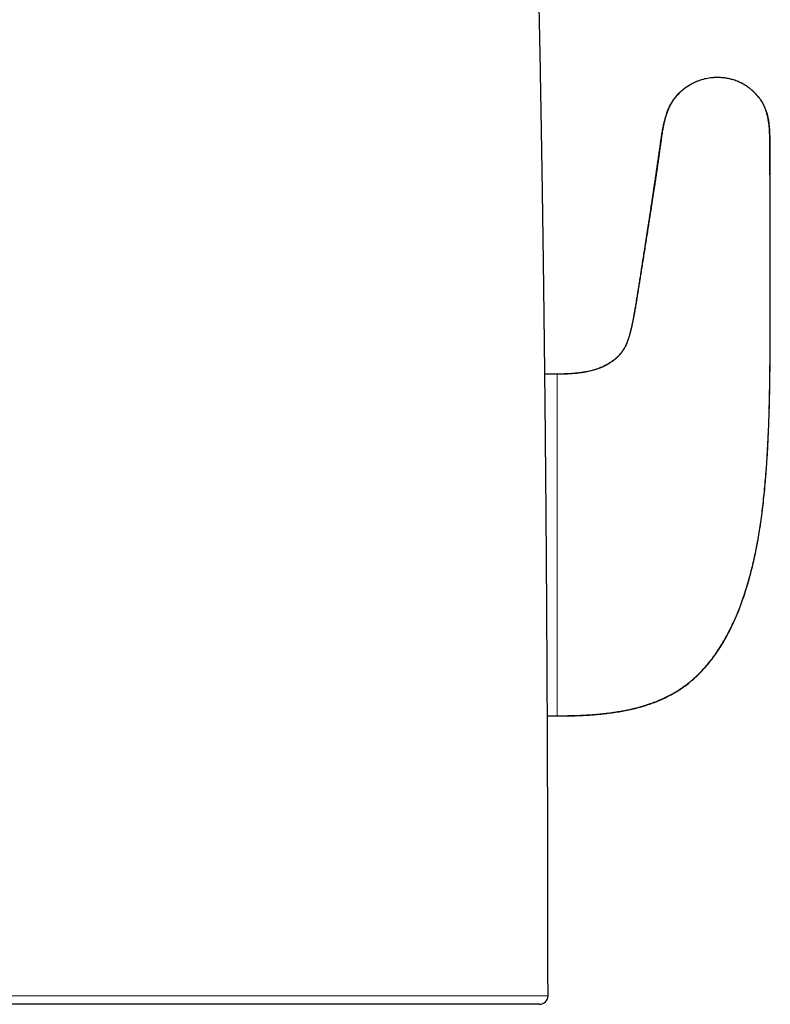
# Model space of a CAD drawing. Header units: millimetres. Extents: x 8 to 811, y 12 to 917.
# Tile 42 of 68: x 381 to 417, y 624 to 671. Entities that reach past the tile are written whole.
import ezdxf

# ---------------------------------------------------------------- set-up
doc = ezdxf.new("R2010")
doc.units = ezdxf.units.MM

msp = doc.modelspace()

# ---------------------------------------------------------------- linework, layer by layer
at = {"color": 7, "linetype": 'Continuous', "lineweight": 30}
for p, q in [((414.151, 667.801), (414.086, 667.803)), ((414.444, 667.781), (414.285, 667.796)), ((406.584, 653.892), (405.999, 653.892)), ((406.584, 653.883), (405.999, 653.883)), ((406.118, 637.864), (406.584, 637.864)), ((406.118, 637.854), (406.584, 637.854))]:
    msp.add_line(p, q, dxfattribs=at)
msp.add_arc((405.747, 624.728), 0.4, 270, 0.0078, dxfattribs=at)
for points, knots in [([(406.147, 624.728), (406.147, 624.945), (406.147, 625.506), (406.146, 626.409), (406.145, 627.432), (406.144, 628.441), (406.143, 629.432), (406.141, 630.404), (406.139, 631.358), (406.137, 632.299), (406.135, 633.287), (406.132, 634.318), (406.128, 635.393), (406.124, 636.451), (406.12, 637.493), (406.115, 638.519), (406.111, 639.529), (406.106, 640.524), (406.1, 641.503), (406.094, 642.468), (406.089, 643.417), (406.082, 644.351), (406.076, 645.254), (406.07, 646.126), (406.063, 646.968), (406.057, 647.797), (406.05, 648.614), (406.043, 649.435), (406.035, 650.259), (406.028, 651.087), (406.02, 651.901), (406.012, 652.702), (406.003, 653.49), (405.994, 654.311), (405.985, 655.163), (405.975, 656.044), (405.964, 656.908), (405.953, 657.762), (405.943, 658.604), (405.931, 659.436), (405.92, 660.251), (405.909, 661.05), (405.897, 661.833), (405.886, 662.6), (405.874, 663.366), (405.862, 664.13), (405.849, 664.892), (405.837, 665.637), (405.824, 666.366), (405.812, 667.079), (405.8, 667.763), (405.788, 668.419), (405.776, 669.049), (405.764, 669.664), (405.752, 670.266), (405.74, 670.855), (405.729, 671.431), (405.717, 671.995), (405.705, 672.545), (405.694, 673.083), (405.682, 673.606), (405.671, 674.114), (405.66, 674.607), (405.649, 675.088), (405.638, 675.579), (405.626, 676.078), (405.614, 676.585), (405.602, 677.077), (405.59, 677.556), (405.578, 678.021), (405.567, 678.472), (405.555, 678.91), (405.544, 679.342), (405.533, 679.766), (405.522, 680.183), (405.511, 680.586), (405.5, 680.975), (405.49, 681.351), (405.48, 681.723), (405.469, 682.091), (405.459, 682.454), (405.449, 682.802), (405.439, 683.134), (405.43, 683.45), (405.421, 683.749), (405.412, 684.031), (405.404, 684.3), (405.396, 684.556), (405.389, 684.799), (405.382, 685.03), (405.375, 685.247), (405.369, 685.449), (405.363, 685.637), (405.357, 685.811), (405.352, 685.971), (405.347, 686.119), (405.343, 686.26), (405.338, 686.401), (405.334, 686.546), (405.329, 686.695), (405.324, 686.848), (405.319, 687.001), (405.314, 687.154), (405.309, 687.305), (405.304, 687.463), (405.298, 687.63), (405.292, 687.811), (405.285, 688.003), (405.279, 688.203), (405.272, 688.41), (405.264, 688.631), (405.256, 688.865), (405.247, 689.112), (405.238, 689.388), (405.227, 689.692), (405.215, 690.024), (405.203, 690.369), (405.189, 690.749), (405.173, 691.168), (405.156, 691.625), (405.138, 692.098), (405.12, 692.587), (405.1, 693.092), (405.08, 693.613), (405.058, 694.148), (405.036, 694.698), (405.012, 695.263), (404.988, 695.841), (404.963, 696.433), (404.937, 697.026), (404.911, 697.619), (404.884, 698.212), (404.857, 698.816), (404.828, 699.429), (404.799, 700.042), (404.77, 700.652), (404.74, 701.255), (404.71, 701.853), (404.681, 702.441), (404.651, 703.017), (404.62, 703.615), (404.587, 704.232), (404.552, 704.869), (404.518, 705.49), (404.483, 706.101), (404.449, 706.701), (404.414, 707.291), (404.38, 707.866), (404.346, 708.428), (404.312, 708.975), (404.279, 709.51), (404.244, 710.059), (404.208, 710.621), (404.17, 711.196), (404.133, 711.754), (404.096, 712.295), (404.06, 712.821), (404.028, 713.277), (404.001, 713.668), (403.977, 713.995), (403.954, 714.317), (403.931, 714.636), (403.907, 714.96), (403.882, 715.294), (403.856, 715.642), (403.829, 716.001), (403.8, 716.373), (403.77, 716.756), (403.739, 717.151), (403.707, 717.555), (403.674, 717.967), (403.639, 718.388), (403.604, 718.818), (403.564, 719.286), (403.521, 719.795), (403.474, 720.343), (403.424, 720.904), (403.373, 721.477), (403.32, 722.061), (403.26, 722.696), (403.195, 723.383), (403.123, 724.124), (403.048, 724.877), (402.97, 725.642), (402.89, 726.413), (402.807, 727.19), (402.721, 727.971), (402.632, 728.76), (402.555, 729.426), (402.492, 729.962), (402.445, 730.361), (402.398, 730.747), (402.353, 731.118), (402.309, 731.476), (402.266, 731.82), (402.223, 732.162), (402.18, 732.501), (402.137, 732.835), (402.095, 733.155), (402.055, 733.46), (402.017, 733.751), (401.98, 734.028), (401.944, 734.292), (401.91, 734.542), (401.878, 734.778), (401.847, 735.001), (401.819, 735.209), (401.791, 735.404), (401.766, 735.587), (401.742, 735.758), (401.719, 735.919), (401.698, 736.069), (401.678, 736.206), (401.66, 736.332), (401.645, 736.435), (401.633, 736.516), (401.624, 736.58), (401.616, 736.638), (401.608, 736.692), (401.6, 736.748), (401.592, 736.805), (401.582, 736.868), (401.572, 736.937), (401.561, 737.014), (401.548, 737.103), (401.533, 737.203), (401.517, 737.315), (401.496, 737.454), (401.471, 737.622), (401.442, 737.822), (401.409, 738.038), (401.375, 738.263), (401.34, 738.498), (401.303, 738.74), (401.263, 738.996), (401.222, 739.265), (401.178, 739.546), (401.132, 739.841), (401.078, 740.182), (401.017, 740.562), (400.951, 740.973), (400.886, 741.371), (400.819, 741.781), (400.75, 742.201), (400.678, 742.63), (400.609, 743.043), (400.541, 743.44), (400.476, 743.823), (400.41, 744.205), (400.344, 744.587), (400.278, 744.968), (400.229, 745.248), (400.197, 745.432), (400.181, 745.521), (400.167, 745.602), (400.155, 745.671), (400.145, 745.725), (400.138, 745.765), (400.133, 745.794), (400.129, 745.819), (400.123, 745.85), (400.116, 745.893), (400.105, 745.951), (400.092, 746.025), (400.077, 746.114), (400.058, 746.219), (400.037, 746.339), (400.014, 746.47), (399.988, 746.614), (399.961, 746.768), (399.931, 746.935), (399.899, 747.116), (399.864, 747.309), (399.827, 747.516), (399.788, 747.736), (399.746, 747.97), (399.701, 748.216), (399.655, 748.474), (399.607, 748.743), (399.561, 748.995), (399.532, 749.158), (399.519, 749.227)], [0, 0, 0, 0, 0.005186, 0.01346, 0.021627, 0.029688, 0.037645, 0.04536, 0.052976, 0.060496, 0.06792, 0.076633, 0.085215, 0.093665, 0.101986, 0.110179, 0.118247, 0.126191, 0.134012, 0.141713, 0.149294, 0.156758, 0.164106, 0.170929, 0.177651, 0.184274, 0.190799, 0.197227, 0.20394, 0.210547, 0.217049, 0.223448, 0.229744, 0.23594, 0.243114, 0.250152, 0.257056, 0.263828, 0.270603, 0.277245, 0.283756, 0.290137, 0.29639, 0.302518, 0.308521, 0.314742, 0.320828, 0.326782, 0.332604, 0.338298, 0.343866, 0.349001, 0.354026, 0.358943, 0.363754, 0.36846, 0.373062, 0.377562, 0.381961, 0.38626, 0.390461, 0.394492, 0.398431, 0.402278, 0.406035, 0.410196, 0.414244, 0.418179, 0.422003, 0.425718, 0.429325, 0.432825, 0.43622, 0.439665, 0.442997, 0.446218, 0.449328, 0.452329, 0.455222, 0.45825, 0.461153, 0.463933, 0.46659, 0.469126, 0.4715, 0.473759, 0.475905, 0.477939, 0.479899, 0.481743, 0.483474, 0.48509, 0.486594, 0.487985, 0.489265, 0.490434, 0.49153, 0.492654, 0.493812, 0.495004, 0.49623, 0.49749, 0.498674, 0.499886, 0.501126, 0.502445, 0.503897, 0.505482, 0.507034, 0.508693, 0.510458, 0.51233, 0.514306, 0.516387, 0.518944, 0.521601, 0.524358, 0.527211, 0.530733, 0.534389, 0.538175, 0.54209, 0.546131, 0.550295, 0.554579, 0.558981, 0.563497, 0.568124, 0.57286, 0.577701, 0.582359, 0.587104, 0.591935, 0.596848, 0.601841, 0.606646, 0.611508, 0.616309, 0.621016, 0.62563, 0.630154, 0.635371, 0.640467, 0.645444, 0.650304, 0.655146, 0.659872, 0.664484, 0.668984, 0.673375, 0.677659, 0.681838, 0.686584, 0.691192, 0.695667, 0.700011, 0.704227, 0.708318, 0.711004, 0.713635, 0.716212, 0.718739, 0.721325, 0.724015, 0.726808, 0.729696, 0.732682, 0.735765, 0.738941, 0.742208, 0.745504, 0.748884, 0.752344, 0.755884, 0.760197, 0.764614, 0.769132, 0.773745, 0.77845, 0.783243, 0.789103, 0.795077, 0.801156, 0.807335, 0.813605, 0.819847, 0.826164, 0.832552, 0.839005, 0.84235, 0.845589, 0.848713, 0.851725, 0.854628, 0.857423, 0.860113, 0.862954, 0.865672, 0.868271, 0.870753, 0.87312, 0.875375, 0.877518, 0.879553, 0.881479, 0.883301, 0.884988, 0.886575, 0.888065, 0.889457, 0.890776, 0.891996, 0.893118, 0.894144, 0.895073, 0.89563, 0.896146, 0.896622, 0.897056, 0.897479, 0.897977, 0.89847, 0.899022, 0.899649, 0.900373, 0.901193, 0.902108, 0.903109, 0.904604, 0.906234, 0.907999, 0.909896, 0.911769, 0.913752, 0.915845, 0.918046, 0.920353, 0.922765, 0.92528, 0.92875, 0.932118, 0.935386, 0.938557, 0.942209, 0.94573, 0.949123, 0.952391, 0.955537, 0.958565, 0.96183, 0.964965, 0.967973, 0.968746, 0.969501, 0.970171, 0.970739, 0.971206, 0.971502, 0.971737, 0.971912, 0.972143, 0.972486, 0.972971, 0.973582, 0.974317, 0.975178, 0.976162, 0.977271, 0.97843, 0.979699, 0.981077, 0.982565, 0.984161, 0.985866, 0.987679, 0.9896, 0.99163, 0.993767, 0.995972, 0.99828, 1, 1, 1, 1]), ([(406.584, 637.864), (406.693, 637.864), (406.907, 637.865), (407.222, 637.871), (407.524, 637.88), (407.814, 637.893), (408.092, 637.909), (408.374, 637.93), (408.659, 637.956), (408.945, 637.988), (409.218, 638.025), (409.48, 638.065), (409.731, 638.11), (409.971, 638.159), (410.199, 638.212), (410.416, 638.267), (410.623, 638.326), (410.819, 638.388), (411.021, 638.457), (411.228, 638.536), (411.438, 638.623), (411.634, 638.713), (411.817, 638.805), (411.989, 638.897), (412.149, 638.991), (412.302, 639.087), (412.449, 639.186), (412.59, 639.286), (412.722, 639.386), (412.847, 639.487), (413.004, 639.621), (413.188, 639.791), (413.395, 640.002), (413.589, 640.219), (413.773, 640.442), (413.945, 640.669), (414.117, 640.916), (414.288, 641.182), (414.459, 641.471), (414.621, 641.769), (414.776, 642.081), (414.92, 642.396), (415.054, 642.712), (415.177, 643.028), (415.295, 643.356), (415.409, 643.695), (415.516, 644.046), (415.619, 644.409), (415.713, 644.773), (415.799, 645.137), (415.878, 645.501), (415.953, 645.874), (416.022, 646.258), (416.087, 646.654), (416.147, 647.063), (416.203, 647.487), (416.255, 647.924), (416.302, 648.376), (416.345, 648.84), (416.384, 649.316), (416.42, 649.834), (416.454, 650.392), (416.484, 650.992), (416.508, 651.601), (416.527, 652.203), (416.542, 652.794), (416.553, 653.372), (416.56, 653.95), (416.565, 654.525), (416.568, 655.095), (416.569, 655.655), (416.57, 656.163), (416.57, 656.618), (416.57, 657.02), (416.57, 657.412), (416.57, 657.767), (416.571, 658.087), (416.571, 658.372), (416.571, 658.647), (416.572, 658.924), (416.572, 659.2), (416.572, 659.474), (416.572, 659.734), (416.573, 659.982), (416.573, 660.218), (416.573, 660.442), (416.573, 660.655), (416.573, 660.873), (416.573, 661.095), (416.573, 661.32), (416.573, 661.53), (416.572, 661.728), (416.572, 661.913), (416.571, 662.087), (416.57, 662.25), (416.569, 662.403), (416.568, 662.522), (416.567, 662.616), (416.567, 662.693), (416.566, 662.783), (416.565, 662.886), (416.565, 663), (416.564, 663.124), (416.563, 663.293), (416.561, 663.508), (416.56, 663.768), (416.558, 664.036), (416.556, 664.31), (416.556, 664.586), (416.555, 664.859), (416.55, 665.108), (416.54, 665.333), (416.525, 665.534), (416.501, 665.73), (416.468, 665.92), (416.426, 666.093), (416.376, 666.249), (416.322, 666.388), (416.26, 666.521), (416.19, 666.649), (416.111, 666.772), (416.029, 666.882), (415.946, 666.981), (415.862, 667.072), (415.769, 667.162), (415.666, 667.252), (415.557, 667.338), (415.445, 667.416), (415.333, 667.484), (415.224, 667.543), (415.119, 667.593), (415.015, 667.636), (414.907, 667.675), (414.815, 667.704), (414.738, 667.725), (414.679, 667.739), (414.617, 667.753), (414.548, 667.766), (414.472, 667.778), (414.386, 667.788), (414.293, 667.797), (414.199, 667.802), (414.136, 667.803), (414.106, 667.803)], [0, 0, 0, 0, 0.008802, 0.017251, 0.025363, 0.033151, 0.040632, 0.047817, 0.055925, 0.063664, 0.071053, 0.078111, 0.084992, 0.091568, 0.097855, 0.10387, 0.109629, 0.115147, 0.120436, 0.126858, 0.132953, 0.138743, 0.144245, 0.149475, 0.154444, 0.159164, 0.164078, 0.168708, 0.17309, 0.177401, 0.181676, 0.189685, 0.1976, 0.205429, 0.213177, 0.220844, 0.228431, 0.237423, 0.246326, 0.255423, 0.264783, 0.274417, 0.283291, 0.292402, 0.301756, 0.31136, 0.32122, 0.331342, 0.341732, 0.351495, 0.361492, 0.371725, 0.382199, 0.392932, 0.404032, 0.41551, 0.427352, 0.439546, 0.452074, 0.464915, 0.478048, 0.493864, 0.510001, 0.526403, 0.54301, 0.558505, 0.574059, 0.589605, 0.605075, 0.620392, 0.635474, 0.650231, 0.661315, 0.672124, 0.682652, 0.692895, 0.70074, 0.708404, 0.71584, 0.722963, 0.730691, 0.738044, 0.745038, 0.751691, 0.758016, 0.764028, 0.769742, 0.775171, 0.781612, 0.787648, 0.793304, 0.798603, 0.803566, 0.808269, 0.812671, 0.816791, 0.820651, 0.822357, 0.824414, 0.826856, 0.829643, 0.832733, 0.836078, 0.839632, 0.846356, 0.853383, 0.860584, 0.867987, 0.875497, 0.882851, 0.890033, 0.895608, 0.901054, 0.906369, 0.911557, 0.916629, 0.920744, 0.924769, 0.92873, 0.932652, 0.936557, 0.940568, 0.94374, 0.947072, 0.950584, 0.954295, 0.958128, 0.961825, 0.965351, 0.968692, 0.971833, 0.974762, 0.977766, 0.981081, 0.982675, 0.984338, 0.986075, 0.987929, 0.990028, 0.992351, 0.99495, 0.997572, 1, 1, 1, 1]), ([(413.902, 667.796), (413.859, 667.793), (413.767, 667.785), (413.632, 667.764), (413.499, 667.736), (413.363, 667.699), (413.226, 667.654), (413.091, 667.6), (412.967, 667.541), (412.855, 667.481), (412.753, 667.421), (412.661, 667.36), (412.577, 667.301), (412.499, 667.242), (412.425, 667.181), (412.353, 667.117), (412.283, 667.05), (412.207, 666.971), (412.127, 666.878), (412.044, 666.77), (411.966, 666.653), (411.893, 666.528), (411.827, 666.396), (411.764, 666.25), (411.708, 666.094), (411.657, 665.932), (411.615, 665.773), (411.579, 665.619), (411.548, 665.469), (411.521, 665.323), (411.497, 665.183), (411.476, 665.051), (411.458, 664.927), (411.442, 664.813), (411.427, 664.697), (411.411, 664.573), (411.392, 664.437), (411.373, 664.294), (411.354, 664.158), (411.337, 664.031), (411.32, 663.914), (411.302, 663.787), (411.282, 663.651), (411.261, 663.503), (411.239, 663.355), (411.217, 663.207), (411.195, 663.06), (411.171, 662.902), (411.145, 662.731), (411.117, 662.547), (411.088, 662.356), (411.057, 662.157), (411.025, 661.952), (410.992, 661.735), (410.956, 661.507), (410.919, 661.269), (410.878, 661.006), (410.833, 660.72), (410.785, 660.41), (410.735, 660.093), (410.684, 659.772), (410.634, 659.451), (410.584, 659.136), (410.536, 658.832), (410.49, 658.54), (410.446, 658.263), (410.404, 658.003), (410.366, 657.758), (410.329, 657.53), (410.294, 657.317), (410.261, 657.118), (410.23, 656.933), (410.199, 656.759), (410.17, 656.598), (410.14, 656.442), (410.11, 656.293), (410.079, 656.149), (410.049, 656.016), (410.018, 655.892), (409.984, 655.766), (409.947, 655.64), (409.905, 655.513), (409.862, 655.397), (409.817, 655.288), (409.767, 655.182), (409.711, 655.078), (409.647, 654.974), (409.573, 654.872), (409.488, 654.771), (409.395, 654.675), (409.293, 654.585), (409.185, 654.502), (409.085, 654.434), (408.996, 654.377), (408.917, 654.331), (408.828, 654.282), (408.739, 654.239), (408.653, 654.2), (408.571, 654.167), (408.481, 654.133), (408.381, 654.1), (408.271, 654.067), (408.15, 654.035), (408.027, 654.007), (407.903, 653.983), (407.778, 653.962), (407.643, 653.943), (407.497, 653.926), (407.351, 653.912), (407.207, 653.901), (407.065, 653.893), (406.913, 653.887), (406.752, 653.883), (406.641, 653.883), (406.584, 653.883)], [0, 0, 0, 0, 0.007408, 0.015545, 0.023209, 0.0306, 0.039488, 0.047954, 0.055875, 0.063253, 0.070097, 0.076418, 0.082235, 0.087618, 0.092981, 0.098412, 0.103909, 0.109476, 0.117018, 0.124721, 0.132623, 0.140766, 0.149205, 0.15779, 0.167768, 0.177416, 0.186738, 0.195714, 0.204321, 0.212896, 0.221012, 0.228646, 0.235775, 0.242382, 0.248566, 0.25604, 0.26383, 0.272043, 0.280844, 0.287135, 0.293839, 0.301032, 0.308791, 0.317205, 0.326369, 0.334162, 0.342534, 0.351543, 0.361249, 0.371715, 0.383009, 0.394022, 0.405755, 0.418165, 0.431203, 0.444816, 0.458947, 0.47618, 0.493933, 0.512082, 0.530475, 0.549015, 0.567073, 0.584521, 0.601235, 0.617105, 0.632031, 0.645983, 0.659019, 0.671195, 0.682569, 0.693194, 0.703121, 0.712399, 0.721075, 0.729976, 0.738258, 0.745975, 0.753179, 0.759919, 0.768008, 0.775492, 0.782454, 0.788987, 0.795524, 0.802205, 0.809059, 0.816137, 0.82352, 0.831309, 0.838794, 0.846463, 0.854395, 0.859222, 0.864296, 0.86998, 0.876383, 0.88098, 0.885965, 0.891385, 0.897288, 0.903733, 0.910786, 0.91852, 0.925114, 0.932222, 0.939891, 0.948175, 0.957128, 0.964671, 0.972696, 0.981236, 0.990325, 1, 1, 1, 1]), ([(406.584, 637.854), (406.724, 637.854), (406.999, 637.856), (407.405, 637.865), (407.799, 637.881), (408.18, 637.904), (408.549, 637.935), (408.901, 637.972), (409.234, 638.016), (409.551, 638.067), (409.859, 638.125), (410.157, 638.19), (410.458, 638.267), (410.763, 638.358), (411.069, 638.463), (411.364, 638.579), (411.649, 638.708), (411.924, 638.849), (412.189, 639.002), (412.445, 639.169), (412.691, 639.349), (412.929, 639.543), (413.158, 639.75), (413.379, 639.972), (413.592, 640.209), (413.796, 640.459), (413.993, 640.723), (414.182, 641.001), (414.363, 641.292), (414.537, 641.597), (414.702, 641.915), (414.86, 642.246), (415.009, 642.587), (415.15, 642.939), (415.283, 643.302), (415.408, 643.676), (415.527, 644.062), (415.637, 644.456), (415.739, 644.86), (415.835, 645.272), (415.923, 645.695), (416.005, 646.131), (416.08, 646.58), (416.149, 647.043), (416.211, 647.515), (416.267, 647.996), (416.317, 648.483), (416.361, 648.977), (416.404, 649.542), (416.446, 650.177), (416.482, 650.882), (416.511, 651.586), (416.533, 652.286), (416.548, 652.931), (416.558, 653.518), (416.564, 654.047), (416.569, 654.565), (416.571, 655.073), (416.572, 655.552), (416.573, 656.004), (416.573, 656.426), (416.573, 656.834), (416.573, 657.228), (416.573, 657.607), (416.574, 657.972), (416.574, 658.334), (416.574, 658.693), (416.575, 659.048), (416.575, 659.387), (416.576, 659.712), (416.576, 660.021), (416.576, 660.316), (416.577, 660.598), (416.577, 660.865), (416.577, 661.12), (416.578, 661.361), (416.578, 661.587), (416.578, 661.801), (416.578, 662.004), (416.578, 662.202), (416.578, 662.395), (416.577, 662.582), (416.577, 662.758), (416.576, 662.924), (416.576, 663.08), (416.575, 663.235), (416.574, 663.388), (416.574, 663.54), (416.573, 663.683), (416.572, 663.836), (416.571, 663.997), (416.57, 664.168), (416.569, 664.331), (416.569, 664.49), (416.569, 664.672), (416.568, 664.876), (416.563, 665.101), (416.554, 665.322), (416.537, 665.538), (416.511, 665.748), (416.476, 665.941), (416.431, 666.118), (416.377, 666.281), (416.312, 666.438), (416.235, 666.591), (416.145, 666.738), (416.041, 666.881), (415.922, 667.019), (415.798, 667.144), (415.67, 667.255), (415.542, 667.354), (415.402, 667.448), (415.251, 667.534), (415.097, 667.606), (414.943, 667.665), (414.829, 667.703), (414.762, 667.718), (414.748, 667.722)], [0, 0, 0, 0, 0.011454, 0.02256, 0.033329, 0.043772, 0.053903, 0.063735, 0.072745, 0.081516, 0.090062, 0.098398, 0.106541, 0.115582, 0.124424, 0.133096, 0.14163, 0.150059, 0.158417, 0.166742, 0.175068, 0.183434, 0.191876, 0.200429, 0.209114, 0.217949, 0.22695, 0.236132, 0.245506, 0.255085, 0.264879, 0.274896, 0.285144, 0.295455, 0.306002, 0.316788, 0.327818, 0.339095, 0.350413, 0.361973, 0.373777, 0.385825, 0.398371, 0.411171, 0.424203, 0.437439, 0.450848, 0.4644, 0.478064, 0.497319, 0.516641, 0.53594, 0.555125, 0.574104, 0.588812, 0.603291, 0.617496, 0.63138, 0.6449, 0.656834, 0.668395, 0.679554, 0.690312, 0.700676, 0.710655, 0.720257, 0.730394, 0.740095, 0.749372, 0.758235, 0.766695, 0.774764, 0.782451, 0.789767, 0.796725, 0.803333, 0.809495, 0.815341, 0.820882, 0.826127, 0.831568, 0.836684, 0.841494, 0.846018, 0.850276, 0.854286, 0.858722, 0.862872, 0.86677, 0.870446, 0.875377, 0.880013, 0.884448, 0.888773, 0.893052, 0.899339, 0.905513, 0.91156, 0.917472, 0.923244, 0.928882, 0.933597, 0.938257, 0.942895, 0.947548, 0.952259, 0.95707, 0.962029, 0.967181, 0.971469, 0.975906, 0.980495, 0.985242, 0.990161, 0.994408, 0.998804, 1, 1, 1, 1]), ([(413.223, 667.651), (413.194, 667.64), (413.108, 667.61), (412.973, 667.548), (412.818, 667.467), (412.674, 667.378), (412.54, 667.284), (412.407, 667.177), (412.277, 667.058), (412.153, 666.925), (412.044, 666.787), (411.948, 666.643), (411.864, 666.495), (411.791, 666.342), (411.727, 666.183), (411.666, 666.004), (411.608, 665.802), (411.555, 665.577), (411.51, 665.345), (411.469, 665.106), (411.432, 664.862), (411.397, 664.612), (411.368, 664.399), (411.343, 664.222), (411.323, 664.081), (411.302, 663.931), (411.279, 663.771), (411.254, 663.6), (411.229, 663.43), (411.205, 663.262), (411.18, 663.095), (411.154, 662.917), (411.125, 662.727), (411.095, 662.523), (411.063, 662.312), (411.03, 662.095), (410.996, 661.874), (410.961, 661.642), (410.924, 661.402), (410.886, 661.155), (410.84, 660.853), (410.784, 660.495), (410.721, 660.084), (410.662, 659.705), (410.608, 659.36), (410.561, 659.052), (410.514, 658.753), (410.469, 658.463), (410.425, 658.185), (410.384, 657.921), (410.345, 657.672), (410.307, 657.437), (410.271, 657.215), (410.237, 657.006), (410.203, 656.81), (410.17, 656.626), (410.138, 656.452), (410.104, 656.284), (410.069, 656.122), (410.033, 655.965), (409.995, 655.819), (409.956, 655.682), (409.911, 655.542), (409.86, 655.401), (409.799, 655.258), (409.733, 655.126), (409.661, 655.005), (409.582, 654.891), (409.495, 654.786), (409.399, 654.687), (409.293, 654.593), (409.177, 654.504), (409.063, 654.427), (408.954, 654.36), (408.849, 654.301), (408.735, 654.245), (408.611, 654.191), (408.477, 654.14), (408.331, 654.092), (408.183, 654.052), (408.037, 654.018), (407.892, 653.99), (407.737, 653.965), (407.571, 653.943), (407.396, 653.925), (407.209, 653.91), (407.012, 653.9), (406.802, 653.893), (406.658, 653.892), (406.584, 653.892)], [0, 0, 0, 0, 0.005478, 0.016037, 0.02631, 0.036285, 0.045943, 0.055256, 0.066393, 0.077066, 0.087398, 0.097509, 0.107505, 0.117481, 0.127521, 0.137693, 0.150982, 0.164599, 0.178547, 0.192814, 0.207377, 0.22221, 0.237343, 0.245398, 0.253802, 0.26267, 0.272121, 0.28227, 0.293234, 0.302497, 0.312393, 0.322978, 0.334308, 0.346441, 0.359434, 0.371989, 0.385217, 0.399037, 0.413368, 0.428128, 0.443237, 0.467489, 0.492088, 0.516719, 0.535395, 0.553766, 0.571689, 0.589025, 0.605632, 0.62138, 0.636245, 0.650264, 0.663478, 0.675924, 0.687643, 0.698673, 0.709054, 0.718827, 0.728923, 0.738387, 0.747275, 0.755647, 0.763561, 0.773199, 0.782278, 0.790909, 0.79921, 0.807305, 0.815324, 0.823398, 0.831656, 0.840219, 0.849202, 0.855939, 0.863001, 0.870452, 0.878361, 0.8868, 0.895848, 0.905583, 0.913751, 0.922432, 0.931667, 0.941497, 0.951962, 0.962898, 0.974524, 0.986879, 1, 1, 1, 1]), ([(413.903, 667.797), (413.896, 667.796), (413.858, 667.794), (413.817, 667.79), (413.783, 667.785), (413.779, 667.785)], [0, 0, 0, 0, 0.164161, 0.908838, 1, 1, 1, 1]), ([(414.086, 667.803), (414.028, 667.803), (413.955, 667.802), (413.882, 667.795), (413.867, 667.793)], [0, 0, 0, 0, 0.7870148, 1, 1, 1, 1]), ([(414.067, 667.803), (414.038, 667.803), (413.991, 667.802), (413.945, 667.799), (413.928, 667.798)], [0, 0, 0, 0, 0.6338, 1, 1, 1, 1]), ([(405.746, 624.328), (405.745, 624.328), (405.743, 624.328), (405.723, 624.328), (405.691, 624.328), (405.644, 624.328), (405.584, 624.328), (405.511, 624.328), (405.423, 624.328), (405.322, 624.328), (405.206, 624.328), (405.076, 624.328), (404.931, 624.328), (404.772, 624.328), (404.602, 624.328), (404.421, 624.328), (404.231, 624.328), (404.028, 624.328), (403.812, 624.328), (403.583, 624.328), (403.342, 624.328), (403.089, 624.328), (402.823, 624.328), (402.544, 624.328), (402.253, 624.328), (401.95, 624.328), (401.633, 624.328), (401.302, 624.328), (400.957, 624.328), (400.6, 624.328), (400.235, 624.328), (399.864, 624.328), (399.485, 624.328), (399.097, 624.328), (398.697, 624.328), (398.287, 624.328), (397.865, 624.328), (397.434, 624.328), (396.991, 624.328), (396.537, 624.328), (396.071, 624.328), (395.597, 624.328), (395.11, 624.328), (394.612, 624.328), (394.101, 624.328), (393.582, 624.328), (393.062, 624.328), (392.54, 624.328), (392.017, 624.328), (391.487, 624.328), (390.949, 624.328), (390.403, 624.328), (389.849, 624.328), (389.289, 624.328), (388.717, 624.328), (388.133, 624.328), (387.538, 624.328), (386.937, 624.328), (386.329, 624.328), (385.715, 624.328), (385.094, 624.328), (384.469, 624.328), (383.856, 624.328), (383.258, 624.328), (382.674, 624.328), (382.087, 624.328), (381.497, 624.328), (380.902, 624.328), (380.304, 624.328), (379.705, 624.328), (379.304, 624.328), (379.103, 624.328)], [0, 0, 0, 0, 0.013541, 0.028098, 0.042658, 0.057219, 0.071776, 0.086439, 0.101106, 0.115773, 0.130436, 0.145368, 0.160304, 0.17524, 0.190172, 0.204466, 0.218763, 0.233059, 0.247353, 0.261749, 0.276147, 0.290546, 0.304942, 0.319439, 0.333938, 0.348438, 0.362935, 0.377741, 0.392551, 0.407361, 0.422167, 0.436521, 0.450879, 0.465236, 0.479591, 0.494044, 0.5085, 0.522956, 0.53741, 0.552042, 0.566677, 0.581312, 0.595944, 0.610838, 0.625735, 0.640633, 0.655527, 0.669854, 0.684185, 0.698516, 0.712844, 0.727273, 0.741705, 0.756136, 0.770565, 0.785418, 0.800274, 0.815131, 0.829984, 0.84495, 0.859919, 0.874889, 0.889855, 0.903578, 0.917304, 0.93103, 0.944754, 0.958564, 0.972377, 0.98619, 1, 1, 1, 1])]:
    msp.add_open_spline(points, degree=3, knots=knots, dxfattribs=at)
at = {"color": 252, "linetype": 'Continuous', "lineweight": 0}
for points, knots in [([(406.584, 653.892), (406.584, 653.892), (406.584, 653.892), (406.584, 653.883), (406.584, 653.881)], [0, 0, 0, 0, 0.773617, 1, 1, 1, 1]), ([(406.584, 653.881), (406.584, 653.878), (406.584, 653.869), (406.584, 653.84), (406.584, 653.797), (406.584, 653.741), (406.584, 653.673), (406.584, 653.594), (406.584, 653.502), (406.584, 653.399), (406.584, 653.285), (406.584, 653.159), (406.584, 653.022), (406.584, 652.875), (406.584, 652.717), (406.584, 652.549), (406.584, 652.37), (406.584, 652.182), (406.584, 651.984), (406.584, 651.776), (406.584, 651.558), (406.584, 651.332), (406.584, 651.097), (406.584, 650.853), (406.584, 650.602), (406.584, 650.343), (406.584, 650.077), (406.584, 649.805), (406.584, 649.527), (406.584, 649.243), (406.584, 648.955), (406.584, 648.661), (406.584, 648.364), (406.584, 648.063), (406.584, 647.759), (406.584, 647.452), (406.584, 647.142), (406.584, 646.831), (406.584, 646.519), (406.584, 646.205), (406.584, 645.891), (406.584, 645.578), (406.584, 645.264), (406.584, 644.952), (406.584, 644.641), (406.584, 644.332), (406.584, 644.025), (406.584, 643.721), (406.584, 643.42), (406.584, 643.123), (406.584, 642.83), (406.584, 642.541), (406.584, 642.257), (406.584, 641.979), (406.584, 641.707), (406.584, 641.441), (406.584, 641.182), (406.584, 640.93), (406.584, 640.685), (406.584, 640.449), (406.584, 640.221), (406.584, 640.003), (406.584, 639.794), (406.584, 639.594), (406.584, 639.404), (406.584, 639.223), (406.584, 639.053), (406.584, 638.893), (406.584, 638.744), (406.584, 638.606), (406.584, 638.478), (406.584, 638.362), (406.584, 638.257), (406.584, 638.163), (406.584, 638.081), (406.584, 638.012), (406.584, 637.955), (406.584, 637.91), (406.584, 637.877), (406.584, 637.857), (406.584, 637.855), (406.584, 637.854)], [0, 0, 0, 0, 0.008993, 0.021701, 0.034402, 0.047097, 0.059787, 0.072474, 0.085157, 0.097837, 0.110514, 0.123187, 0.135857, 0.148522, 0.161184, 0.173842, 0.186496, 0.199148, 0.211798, 0.224448, 0.237101, 0.24976, 0.262427, 0.275102, 0.287788, 0.300482, 0.313185, 0.325896, 0.338612, 0.351332, 0.364054, 0.376775, 0.389495, 0.40221, 0.41492, 0.427623, 0.440317, 0.453003, 0.465681, 0.478352, 0.491017, 0.503679, 0.516342, 0.529007, 0.541677, 0.554351, 0.567031, 0.579715, 0.592404, 0.605095, 0.617788, 0.630481, 0.643172, 0.65586, 0.668544, 0.681222, 0.693893, 0.706557, 0.719214, 0.731865, 0.74451, 0.757153, 0.769795, 0.782442, 0.795095, 0.807756, 0.820428, 0.833113, 0.845812, 0.858526, 0.871258, 0.884009, 0.89678, 0.909574, 0.922392, 0.935238, 0.948114, 0.961024, 0.973971, 0.986962, 1, 1, 1, 1]), ([(379.152, 624.728), (379.152, 624.728), (379.354, 624.728), (379.757, 624.728), (380.361, 624.728), (380.963, 624.728), (381.564, 624.728), (382.163, 624.728), (382.762, 624.728), (383.357, 624.728), (383.887, 624.728), (384.352, 624.728), (384.753, 624.728), (385.152, 624.728), (385.645, 624.728), (386.229, 624.728), (386.902, 624.728), (387.571, 624.728), (388.234, 624.728), (388.89, 624.728), (389.54, 624.728), (390.184, 624.728), (390.822, 624.728), (391.451, 624.728), (392.072, 624.728), (392.685, 624.728), (393.23, 624.728), (393.711, 624.728), (394.128, 624.728), (394.541, 624.728), (394.992, 624.728), (395.478, 624.728), (395.998, 624.728), (396.507, 624.728), (397.007, 624.728), (397.496, 624.728), (397.972, 624.728), (398.433, 624.728), (398.881, 624.728), (399.318, 624.728), (399.743, 624.728), (400.157, 624.728), (400.527, 624.728), (400.854, 624.728), (401.143, 624.728), (401.424, 624.728), (401.728, 624.728), (402.05, 624.728), (402.388, 624.728), (402.712, 624.728), (403.023, 624.728), (403.321, 624.728), (403.603, 624.728), (403.869, 624.728), (404.12, 624.728), (404.358, 624.728), (404.581, 624.728), (404.79, 624.728), (404.973, 624.728), (405.132, 624.728), (405.27, 624.728), (405.398, 624.728), (405.516, 624.728), (405.625, 624.728), (405.724, 624.728), (405.814, 624.728), (405.893, 624.728), (405.962, 624.728), (406.02, 624.728), (406.068, 624.728), (406.105, 624.728), (406.13, 624.728), (406.145, 624.728), (406.145, 624.728), (406.146, 624.728)], [0, 0, 0, 0, 0.000002, 0.013714, 0.027426, 0.04116, 0.054893, 0.068692, 0.08249, 0.09631, 0.11013, 0.119561, 0.128991, 0.138428, 0.147866, 0.164081, 0.180306, 0.196597, 0.212889, 0.229217, 0.245545, 0.261982, 0.278419, 0.294893, 0.311367, 0.327911, 0.344465, 0.356236, 0.368006, 0.379791, 0.391575, 0.407151, 0.422728, 0.438304, 0.453951, 0.469599, 0.485246, 0.500637, 0.516029, 0.531419, 0.546878, 0.562339, 0.577797, 0.589502, 0.601206, 0.612924, 0.624641, 0.640127, 0.655614, 0.6711, 0.686655, 0.702212, 0.717768, 0.733068, 0.748369, 0.763669, 0.779037, 0.794407, 0.809776, 0.82233, 0.834885, 0.847439, 0.860032, 0.872625, 0.885217, 0.898151, 0.911085, 0.924018, 0.936993, 0.949969, 0.962944, 0.976367, 0.989791, 1, 1, 1, 1])]:
    msp.add_open_spline(points, degree=3, knots=knots, dxfattribs=at)

doc.saveas('drawing.dxf')
